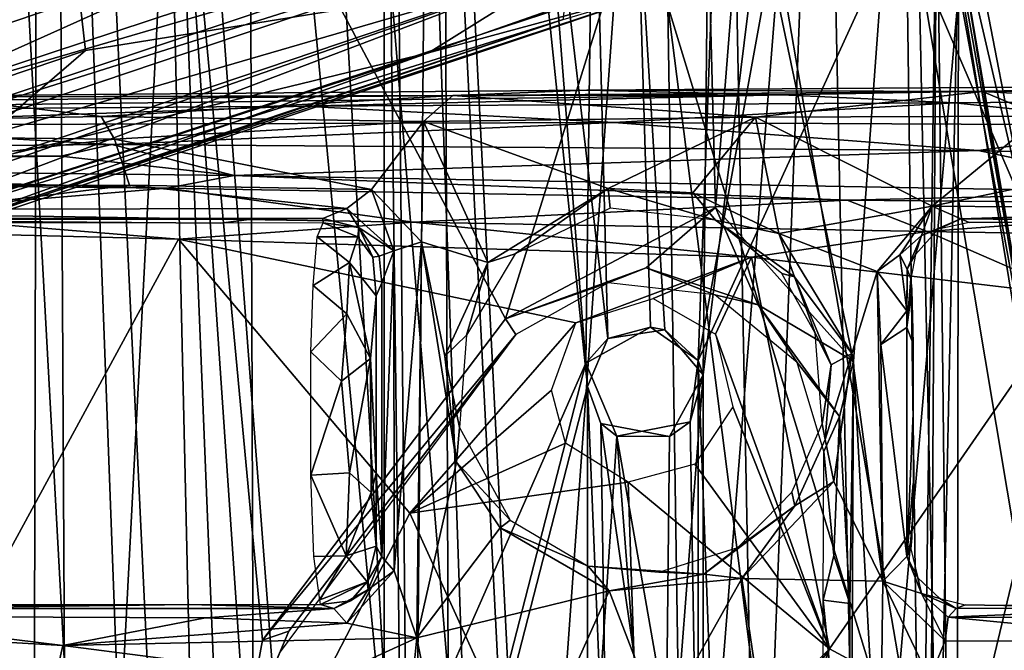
# Model space of a CAD drawing. Header units: millimetres. Extents: x -320 to 320, y -487 to 330.
# Tile 157 of 188: x 184 to 228, y 20 to 48. Entities that reach past the tile are written whole.
import ezdxf

# ---------------------------------------------------------------- set-up
doc = ezdxf.new("R2010")
doc.units = ezdxf.units.MM
doc.layers.add('Layer 01', color=7, linetype='Continuous', true_color=0x000000)

msp = doc.modelspace()

# ---------------------------------------------------------------- linework, layer by layer
at = {"layer": 'Layer 01'}
for points in [[(185.5, 148.573, 353.622), (170.973, -63.67, 351.446), (171.655, 159.283, 351.524)], [(170.973, -63.67, 351.446), (185.5, 148.573, 353.622), (186.899, -114.25, 353.852)], [(202.213, -69.306, 356.382), (186.899, -114.25, 353.852), (185.5, 148.573, 353.622)], [(185.5, 148.573, 353.622), (199.647, 133.273, 355.929), (202.213, -69.306, 356.382)], [(195.768, -155.928, 355.282), (179.344, 143.856, 352.679), (178.717, -198.687, 352.584)], [(179.344, 143.856, 352.679), (195.768, -155.928, 355.282), (189.12, 133.941, 354.199)], [(185.093, 119.94, 404.189), (166.637, 140.423, 401.328), (172.9, -200.819, 402.276)], [(178.262, -192.314, 340.38), (184.016, 139.358, 341.251), (195.189, -159.871, 343.032)], [(184.016, 139.358, 341.251), (194.217, 127.542, 342.873), (195.189, -159.871, 343.032)], [(200.414, 15.213, 356.069), (189.12, 133.941, 354.199), (195.768, -155.928, 355.282)], [(200.414, 15.213, 356.069), (200.418, 118.597, 356.07), (189.12, 133.941, 354.199)], [(202.213, -69.306, 356.382), (199.647, 133.273, 355.929), (214.94, 108.381, 358.62)], [(194.217, 127.542, 342.873), (202.911, 114.586, 344.32), (203.262, 18.501, 344.383)], [(194.217, 127.542, 342.873), (203.262, 18.501, 344.383), (200.491, 16.987, 343.913)], [(195.189, -159.871, 343.032), (194.217, 127.542, 342.873), (200.491, 16.987, 343.913)], [(185.093, 119.94, 404.189), (172.9, -200.819, 402.276), (184.345, -198.372, 404.078)], [(185.093, 119.94, 404.189), (184.345, -198.372, 404.078), (200.017, -194.729, 406.75)], [(185.093, 119.94, 404.189), (200.017, -194.729, 406.75), (202.515, 86.006, 407.186)], [(200.418, 118.597, 356.07), (200.414, 15.213, 356.069), (201.372, 17.993, 356.234)], [(201.372, 17.993, 356.234), (203.904, 18.388, 356.67), (200.418, 118.597, 356.07)], [(200.418, 118.597, 356.07), (205.609, 16.387, 356.964), (209.471, 31.364, 357.648)], [(209.471, 31.364, 357.648), (210.371, 33.492, 357.808), (200.418, 118.597, 356.07)], [(200.418, 118.597, 356.07), (210.371, 33.492, 357.808), (208.563, 104.11, 357.486)], [(203.904, 18.388, 356.67), (205.609, 16.387, 356.964), (200.418, 118.597, 356.07)], [(209.396, 32.394, 345.444), (203.262, 18.501, 344.383), (202.911, 114.586, 344.32)], [(202.911, 114.586, 344.32), (210.26, 100.603, 345.599), (209.396, 32.394, 345.444)], [(214.94, 108.381, 358.62), (217.905, -43.5, 359.183), (202.213, -69.306, 356.382)], [(217.905, -43.5, 359.183), (214.94, 108.381, 358.62), (228.245, 74.838, 361.129)], [(214.608, 31.888, 358.574), (215.213, 88.846, 358.685), (208.563, 104.11, 357.486), (212.903, 33.888, 358.264)], [(212.903, 33.888, 358.264), (208.563, 104.11, 357.486), (210.371, 33.492, 357.808)], [(210.26, 100.603, 345.599), (212.263, 34.001, 345.957), (209.396, 32.394, 345.444)], [(210.26, 100.603, 345.599), (216.364, 85.75, 346.697), (214.388, 32.513, 346.334), (212.263, 34.001, 345.957)], [(219.96, 75.099, 359.563), (215.213, 88.846, 358.685), (214.608, 31.888, 358.574)], [(216.754, -193.889, 409.837), (202.515, 86.006, 407.186), (200.017, -194.729, 406.75)], [(202.515, 86.006, 407.186), (216.754, -193.889, 409.837), (213.035, 48.288, 409.14)], [(221.271, 70.401, 347.593), (214.388, 32.513, 346.334), (216.364, 85.75, 346.697)], [(209.708, -189.626, 357.682), (223.206, -79.015, 360.173), (219.96, 75.099, 359.563)], [(219.96, 75.099, 359.563), (214.608, 7.889, 358.574), (209.708, -189.626, 357.682)], [(214.608, 7.889, 358.574), (219.96, 75.099, 359.563), (214.608, 31.888, 358.574)], [(225.978, 51.282, 360.708), (219.96, 75.099, 359.563), (223.206, -79.015, 360.173)], [(217.905, -43.5, 359.183), (228.245, 74.838, 361.129), (237.33, 31.836, 362.933)], [(161.055, 67.017, 94.103), (183.96, 74.151, 90.783), (187.131, 46.303, 91.6), (163.446, 38.334, 94.944)], [(207.084, 49.51, 88.573), (187.131, 46.303, 91.6), (183.96, 74.151, 90.783)], [(221.271, 70.401, 347.593), (225.017, 55.745, 348.299), (214.388, 32.513, 346.334)], [(224.35, 63.148, 343.213), (229.319, 37.498, 344.144), (223.507, 62.53, 342.926)], [(229.319, 37.498, 344.144), (224.35, 63.148, 343.213), (228.434, 58.484, 345.305)], [(205.818, 34.372, 339.749), (191.075, 62.112, 337.28), (214.55, 62.404, 341.27)], [(202.398, 46.198, 97.286), (213.838, 49.304, 89.924), (251.377, 62.248, 86.155), (244.427, 60.962, 93.522)], [(215.156, 39.326, 341.393), (205.818, 34.372, 339.749), (214.55, 62.404, 341.27)], [(216.45, 55.626, 341.629), (215.156, 39.326, 341.393), (214.55, 62.404, 341.27)], [(221.302, 32.484, 342.522), (216.45, 55.626, 341.629), (223.507, 62.53, 342.926)], [(224.771, -30.322, 343.167), (221.302, 32.484, 342.522), (223.507, 62.53, 342.926)], [(229.319, 37.498, 344.144), (230.913, 22.27, 344.339), (223.507, 62.53, 342.926)], [(230.913, 22.27, 344.339), (224.771, -30.322, 343.167), (223.507, 62.53, 342.926)], [(171.34, 61.929, 334.301), (191.075, 62.112, 337.28), (186.279, -29.993, 336.53), (168.653, -29.861, 333.932)], [(191.075, 62.112, 337.28), (193.415, 4.368, 337.678), (186.279, -29.993, 336.53)], [(193.415, 4.368, 337.678), (191.075, 62.112, 337.28), (194.232, 15.916, 337.806)], [(194.999, 20.092, 337.925), (194.232, 15.916, 337.806), (191.075, 62.112, 337.28)], [(205.818, 34.372, 339.749), (194.999, 20.092, 337.925), (191.075, 62.112, 337.28)], [(202.398, 46.198, 97.286), (244.427, 60.962, 93.522), (208.534, 50.029, 106.15)], [(213.035, 48.288, 409.14), (225.077, 8.963, 410.971), (216.752, 57.543, 409.349)], [(224.204, 50.217, 408.91), (216.752, 57.543, 409.349), (225.077, 8.963, 410.971)], [(221.543, -158.401, 347.647), (214.388, 32.513, 346.334), (225.017, 55.745, 348.299), (223.173, -80.82, 347.954)], [(225.017, 55.745, 348.299), (224.154, -78.131, 348.143), (223.173, -80.82, 347.954)], [(226.515, -78.722, 348.592), (224.154, -78.131, 348.143), (225.017, 55.745, 348.299)], [(226.938, -80.314, 348.668), (226.515, -78.722, 348.592), (225.017, 55.745, 348.299), (233.343, 4.801, 349.916)], [(233.343, 4.801, 349.916), (225.017, 55.745, 348.299), (230.103, 27.189, 349.276)], [(225.017, 55.745, 348.299), (225.978, 51.282, 360.708), (230.103, 27.189, 349.276)], [(221.302, 32.484, 342.522), (215.156, 39.326, 341.393), (216.45, 55.626, 341.629)], [(178.308, 43.796, 124.901), (208.803, 52.708, 115.957), (210.243, 54.326, 116.885)], [(210.243, 54.326, 116.885), (195.462, 51.507, 121.736), (178.308, 43.796, 124.901)], [(168.223, 38.307, 123.764), (211.118, 52.78, 113.759), (175.309, 41.49, 124.152)], [(211.118, 52.78, 113.759), (168.223, 38.307, 123.764), (208.534, 50.029, 106.15)], [(175.309, 41.49, 124.152), (211.118, 52.78, 113.759), (208.803, 52.708, 115.957)], [(178.308, 43.796, 124.901), (175.309, 41.49, 124.152), (208.803, 52.708, 115.957)], [(181.806, 52.6, 126.214), (177.312, 45.359, 126.082), (195.462, 51.507, 121.736)], [(195.462, 51.507, 121.736), (177.312, 45.359, 126.082), (178.308, 43.796, 124.901)], [(225.978, 51.282, 360.708), (223.206, -79.015, 360.173), (225.81, -78.167, 360.675)], [(226.9, -80, 360.88), (232.002, 14.843, 361.883), (225.978, 51.282, 360.708), (225.81, -78.167, 360.675)], [(232.002, 14.843, 361.883), (230.103, 27.189, 349.276), (225.978, 51.282, 360.708)], [(229.022, 51.094, 406.483), (224.204, 50.217, 408.91), (232.559, 30.806, 407.185)], [(208.534, 50.029, 106.15), (168.223, 38.307, 123.764), (183.935, 41.715, 110.943)], [(202.398, 46.198, 97.286), (208.534, 50.029, 106.15), (183.935, 41.715, 110.943)], [(224.204, 50.217, 408.91), (225.077, 8.963, 410.971), (228.639, 23.839, 409.791)], [(232.559, 30.806, 407.185), (224.204, 50.217, 408.91), (228.639, 23.839, 409.791)], [(213.838, 49.304, 89.924), (177.654, 37.363, 97.25), (144.179, 25.997, 99.909)], [(208.38, 47.68, 89.675), (213.838, 49.304, 89.924), (144.179, 25.997, 99.909)], [(179.778, 40.002, 92.856), (207.084, 49.51, 88.573), (173.752, 36.88, 94.097)], [(208.422, 48.22, 88.894), (173.752, 36.88, 94.097), (207.084, 49.51, 88.573)], [(177.654, 37.363, 97.25), (213.838, 49.304, 89.924), (202.398, 46.198, 97.286)], [(187.131, 46.303, 91.6), (207.084, 49.51, 88.573), (179.778, 40.002, 92.856)], [(208.38, 47.68, 89.675), (173.752, 36.88, 94.097), (208.422, 48.22, 88.894)], [(213.035, 48.288, 409.14), (216.754, -193.889, 409.837), (223.632, -34.791, 411.191)], [(225.077, 8.963, 410.971), (213.035, 48.288, 409.14), (223.632, -34.791, 411.191)], [(144.179, 25.997, 99.909), (162.587, 32.363, 96.406), (208.38, 47.68, 89.675)], [(162.587, 32.363, 96.406), (173.752, 36.88, 94.097), (208.38, 47.68, 89.675)], [(183.935, 41.715, 110.943), (159.182, 32.106, 107.378), (202.398, 46.198, 97.286)], [(202.398, 46.198, 97.286), (159.182, 32.106, 107.378), (177.654, 37.363, 97.25)], [(163.446, 38.334, 94.944), (187.131, 46.303, 91.6), (179.778, 40.002, 92.856)], [(227.043, 44.474, 319.242), (209.437, 44.542, 316.204), (242.045, 44.754, 324.801)], [(209.437, 44.542, 316.204), (218.095, 44.327, 320.208), (242.045, 44.754, 324.801)], [(248.285, 44.185, 330.664), (242.045, 44.754, 324.801), (218.095, 44.327, 320.208), (225.796, 43.969, 324.923)], [(242.045, 44.754, 324.801), (245.66, 44.541, 325), (227.043, 44.474, 319.242)], [(196.796, 43.831, 319.5), (218.095, 44.327, 320.208), (148.774, 43.453, 312.254)], [(172.358, 44.217, 310.601), (148.774, 43.453, 312.254), (218.095, 44.327, 320.208)], [(172.358, 44.217, 310.601), (209.437, 44.542, 316.204), (203.481, 44.294, 314.038)], [(172.358, 44.217, 310.601), (218.095, 44.327, 320.208), (209.437, 44.542, 316.204)], [(181.648, 44.092, 310.634), (172.358, 44.217, 310.601), (203.481, 44.294, 314.038)], [(181.648, 44.092, 310.634), (203.481, 44.294, 314.038), (187.82, 43.362, 310.669)], [(203.481, 44.294, 314.038), (202.173, 43.139, 312.753), (187.82, 43.362, 310.669)], [(196.796, 43.831, 319.5), (225.796, 43.969, 324.923), (218.095, 44.327, 320.208)], [(203.481, 44.294, 314.038), (216.941, 43.34, 315.769), (202.173, 43.139, 312.753)], [(203.481, 44.294, 314.038), (209.437, 44.542, 316.204), (227.043, 44.474, 319.242)], [(203.481, 44.294, 314.038), (227.043, 44.474, 319.242), (216.941, 43.34, 315.769)], [(227.043, 44.474, 319.242), (229.664, 43.375, 318.938), (216.941, 43.34, 315.769)], [(227.043, 44.474, 319.242), (245.66, 44.541, 325), (244.181, 43.534, 323.384)], [(227.043, 44.474, 319.242), (244.181, 43.534, 323.384), (229.664, 43.375, 318.938)], [(173.085, 42.975, 321.557), (196.796, 43.831, 319.5), (148.774, 43.453, 312.254)], [(181.648, 44.092, 310.634), (187.82, 43.362, 310.669), (153.839, 42.74, 306.459)], [(173.085, 42.975, 321.557), (210.654, 43.093, 327.224), (196.796, 43.831, 319.5)], [(210.654, 43.093, 327.224), (225.796, 43.969, 324.923), (196.796, 43.831, 319.5)], [(210.654, 43.093, 327.224), (235.373, 42.982, 332.575), (225.796, 43.969, 324.923)], [(248.285, 44.185, 330.664), (225.796, 43.969, 324.923), (235.373, 42.982, 332.575)], [(188.42, 42.352, 310.466), (153.839, 42.74, 306.459), (187.82, 43.362, 310.669)], [(173.085, 42.975, 321.557), (153.929, 41.822, 325.707), (188.292, 42.123, 328.983)], [(188.292, 42.123, 328.983), (210.654, 43.093, 327.224), (173.085, 42.975, 321.557)], [(202.173, 43.139, 312.753), (188.42, 42.352, 310.466), (187.82, 43.362, 310.669)], [(188.292, 42.123, 328.983), (226.852, 41.851, 335.439), (210.654, 43.093, 327.224)], [(199.854, 40.12, 312.35), (188.42, 42.352, 310.466), (202.173, 43.139, 312.753)], [(199.854, 40.12, 312.35), (202.173, 43.139, 312.753), (202.077, 37.793, 312.775)], [(205.031, 36.873, 313.321), (202.077, 37.793, 312.775), (202.173, 43.139, 312.753)], [(202.173, 43.139, 312.753), (216.941, 43.34, 315.769), (210.388, 40.166, 314.331)], [(205.031, 36.873, 313.321), (202.173, 43.139, 312.753), (210.388, 40.166, 314.331)], [(210.388, 40.166, 314.331), (216.941, 43.34, 315.769), (214.154, 39.97, 315.108)], [(226.852, 41.851, 335.439), (235.373, 42.982, 332.575), (210.654, 43.093, 327.224)], [(216.941, 43.34, 315.769), (217.977, 38.162, 315.955), (214.154, 39.97, 315.108)], [(216.941, 43.34, 315.769), (229.664, 43.375, 318.938), (224.805, 39.374, 317.627)], [(216.941, 43.34, 315.769), (224.805, 39.374, 317.627), (217.977, 38.162, 315.955)], [(229.479, 40.359, 318.738), (224.805, 39.374, 317.627), (229.664, 43.375, 318.938)], [(226.852, 41.851, 335.439), (244.865, 41.34, 340.999), (235.373, 42.982, 332.575)], [(153.839, 42.74, 306.459), (188.42, 42.352, 310.466), (170.59, 40.281, 308.347)], [(186.031, 41.604, 331.08), (188.292, 42.123, 328.983), (153.929, 41.822, 325.707)], [(188.42, 42.352, 310.466), (189.083, 40.318, 310.635), (170.59, 40.281, 308.347)], [(188.292, 42.123, 328.983), (186.031, 41.604, 331.08), (193.749, 40.74, 335.127)], [(188.292, 42.123, 328.983), (193.749, 40.74, 335.127), (226.852, 41.851, 335.439)], [(189.083, 40.318, 310.635), (188.42, 42.352, 310.466), (199.854, 40.12, 312.35)], [(153.929, 41.822, 325.707), (153.947, 41.187, 329.325), (186.031, 41.604, 331.08)], [(226.852, 41.851, 335.439), (193.749, 40.74, 335.127), (235.7, 39.986, 342.848)], [(235.7, 39.986, 342.848), (244.865, 41.34, 340.999), (226.852, 41.851, 335.439)], [(153.947, 41.187, 329.325), (193.749, 40.74, 335.127), (186.031, 41.604, 331.08)], [(153.947, 41.187, 329.325), (156.073, 40.547, 330.698), (190.761, 40.174, 335.639)], [(190.761, 40.174, 335.639), (193.749, 40.74, 335.127), (153.947, 41.187, 329.325)], [(156.073, 40.547, 330.698), (177.254, 39.055, 334.08), (190.761, 40.174, 335.639)], [(189.083, 40.318, 310.635), (180.346, 39.242, 309.945), (170.59, 40.281, 308.347)], [(189.083, 40.318, 310.635), (198.763, 39.284, 312.477), (180.346, 39.242, 309.945)], [(198.763, 39.284, 312.477), (189.083, 40.318, 310.635), (199.854, 40.12, 312.35)], [(193.749, 40.74, 335.127), (190.761, 40.174, 335.639), (221.021, 39.64, 340.922)], [(221.021, 39.64, 340.922), (235.7, 39.986, 342.848), (193.749, 40.74, 335.127)], [(229.479, 40.359, 318.738), (240.06, 39.265, 322.34), (224.805, 39.374, 317.627)], [(177.254, 39.055, 334.08), (201.706, 38.668, 337.938), (190.761, 40.174, 335.639)], [(201.706, 38.668, 337.938), (221.021, 39.64, 340.922), (190.761, 40.174, 335.639)], [(200.845, 37.402, 313.061), (198.763, 39.284, 312.477), (199.854, 40.12, 312.35)], [(202.077, 37.793, 312.775), (200.845, 37.402, 313.061), (199.854, 40.12, 312.35)], [(206.245, 37.258, 314.357), (205.031, 36.873, 313.321), (210.388, 40.166, 314.331)], [(210.478, 39.294, 315.181), (206.245, 37.258, 314.357), (210.388, 40.166, 314.331)], [(215.17, 38.754, 316.228), (210.478, 39.294, 315.181), (210.388, 40.166, 314.331)], [(215.17, 38.754, 316.228), (210.388, 40.166, 314.331), (214.154, 39.97, 315.108)], [(215.17, 38.754, 316.228), (214.154, 39.97, 315.108), (217.977, 38.162, 315.955)], [(240.86, 39.463, 344.813), (235.7, 39.986, 342.848), (221.021, 39.64, 340.922)], [(201.706, 38.668, 337.938), (224.578, 38.254, 342.073), (221.021, 39.64, 340.922)], [(224.578, 38.254, 342.073), (240.86, 39.463, 344.813), (221.021, 39.64, 340.922)], [(240.044, 37.987, 345.236), (240.86, 39.463, 344.813), (224.578, 38.254, 342.073)], [(177.254, 39.055, 334.08), (171.408, 38.41, 333.248), (191.269, 37.918, 336.197)], [(198.763, 39.284, 312.477), (197.687, 38.83, 313.428), (174.767, 38.825, 310.24), (180.346, 39.242, 309.945)], [(177.254, 39.055, 334.08), (191.269, 37.918, 336.197), (201.706, 38.668, 337.938)], [(199.292, 38.435, 313.884), (197.687, 38.83, 313.428), (198.763, 39.284, 312.477)], [(200.845, 37.402, 313.061), (199.292, 38.435, 313.884), (198.763, 39.284, 312.477)], [(215.156, 39.326, 341.393), (212.077, 36.642, 340.872), (205.818, 34.372, 339.749)], [(212.077, 36.642, 340.872), (215.156, 39.326, 341.393), (217.061, 34.994, 341.823)], [(217.061, 34.994, 341.823), (215.156, 39.326, 341.393), (221.302, 32.484, 342.522)], [(217.977, 38.162, 315.955), (224.805, 39.374, 317.627), (222.358, 36.482, 316.956)], [(224.805, 39.374, 317.627), (223.372, 37.217, 317.411), (222.358, 36.482, 316.956)], [(224.326, 38.076, 318.406), (223.372, 37.217, 317.411), (224.805, 39.374, 317.627)], [(226.075, 38.811, 319.369), (224.326, 38.076, 318.406), (224.805, 39.374, 317.627)], [(224.805, 39.374, 317.627), (240.06, 39.265, 322.34), (226.075, 38.811, 319.369)], [(249.534, 38.784, 326.542), (226.075, 38.811, 319.369), (240.06, 39.265, 322.34)], [(169.347, 38.807, 310.323), (193.133, 38.632, 323.869), (152.71, 38.633, 318.241)], [(169.347, 38.807, 310.323), (174.767, 38.825, 310.24), (194.528, 38.807, 314.136)], [(169.347, 38.807, 310.323), (194.528, 38.807, 314.136), (193.133, 38.632, 323.869)], [(194.528, 38.807, 314.136), (174.767, 38.825, 310.24), (197.687, 38.83, 313.428)], [(201.706, 38.668, 337.938), (191.269, 37.918, 336.197), (216.77, 37.116, 340.592)], [(197.687, 38.83, 313.428), (197.71, 38.633, 324.641), (193.133, 38.632, 323.869), (194.528, 38.807, 314.136)], [(199.24, 38.011, 325.808), (197.431, 38.014, 327.72), (197.71, 38.633, 324.641)], [(197.71, 38.633, 324.641), (197.687, 38.83, 313.428), (199.292, 38.435, 313.884)], [(197.71, 38.633, 324.641), (199.292, 38.435, 313.884), (199.24, 38.011, 325.808)], [(201.706, 38.668, 337.938), (216.77, 37.116, 340.592), (224.578, 38.254, 342.073)], [(218.676, 36.233, 316.459), (215.17, 38.754, 316.228), (217.977, 38.162, 315.955)], [(215.17, 38.754, 316.228), (218.676, 36.233, 316.459), (218.112, 36.381, 317.165)], [(224.326, 38.076, 318.406), (226.075, 38.811, 319.369), (225.067, 38.351, 328.758)], [(226.075, 38.811, 319.369), (226.452, 38.652, 328.723), (225.067, 38.351, 328.758)], [(226.452, 38.652, 328.723), (226.075, 38.811, 319.369), (241.89, 38.649, 332.009)], [(241.89, 38.649, 332.009), (226.075, 38.811, 319.369), (249.534, 38.784, 326.542)], [(180.483, 18.088, 334.509), (191.269, 37.918, 336.197), (171.408, 38.41, 333.248)], [(199.292, 38.435, 313.884), (199.913, 37.106, 325.695), (199.24, 38.011, 325.808)], [(199.292, 38.435, 313.884), (200.845, 37.402, 313.061), (200.199, 37.158, 314.168)], [(199.292, 38.435, 313.884), (200.199, 37.158, 314.168), (199.913, 37.106, 325.695)], [(216.77, 37.116, 340.592), (231.121, 35.411, 343.347), (224.578, 38.254, 342.073)], [(222.358, 36.482, 316.956), (221.235, 32.837, 316.732), (217.977, 38.162, 315.955)], [(221.235, 32.837, 316.732), (218.676, 36.233, 316.459), (217.977, 38.162, 315.955)], [(224.326, 38.076, 318.406), (225.067, 38.351, 328.758), (224.065, 37.238, 328.753)], [(224.578, 38.254, 342.073), (231.121, 35.411, 343.347), (240.044, 37.987, 345.236)], [(195.465, 13.931, 336.79), (201.562, 25.727, 337.771), (191.269, 37.918, 336.197), (180.483, 18.088, 334.509)], [(201.562, 25.727, 337.771), (208.944, 34.188, 339.128), (191.269, 37.918, 336.197)], [(208.944, 34.188, 339.128), (216.77, 37.116, 340.592), (191.269, 37.918, 336.197)], [(197.431, 38.014, 327.72), (198.875, 36.869, 329.02), (197.261, 35.856, 330.403)], [(199.24, 38.011, 325.808), (198.875, 36.869, 329.02), (197.431, 38.014, 327.72)], [(200.065, 35.395, 328.482), (198.875, 36.869, 329.02), (199.24, 38.011, 325.808), (199.913, 37.106, 325.695)], [(202.077, 37.793, 312.775), (200.863, 23.17, 313.33), (200.845, 37.402, 313.061)], [(201.867, 20.191, 313.098), (200.863, 23.17, 313.33), (202.077, 37.793, 312.775)], [(201.867, 20.191, 313.098), (202.077, 37.793, 312.775), (203.634, 28.004, 313.235)], [(202.077, 37.793, 312.775), (203.121, 32.709, 313.04), (203.634, 28.004, 313.235)], [(202.077, 37.793, 312.775), (205.031, 36.873, 313.321), (203.121, 32.709, 313.04)], [(223.372, 37.217, 317.411), (224.326, 38.076, 318.406), (223.689, 36.583, 318.477)], [(223.689, 36.583, 318.477), (224.326, 38.076, 318.406), (224.065, 37.238, 328.753)], [(200.199, 37.158, 314.168), (200.845, 37.402, 313.061), (200.321, 35.978, 314.274)], [(200.845, 37.402, 313.061), (200.863, 23.17, 313.33), (200.316, 23.792, 314.519)], [(200.845, 37.402, 313.061), (200.316, 23.792, 314.519), (200.321, 35.978, 314.274)], [(205.031, 36.873, 313.321), (206.245, 37.258, 314.357), (204.08, 33.64, 313.931)], [(197.261, 35.856, 330.403), (198.875, 36.869, 329.02), (198.76, 34.588, 330.958)], [(198.875, 36.869, 329.02), (199.814, 32.61, 330.704), (198.76, 34.588, 330.958)], [(198.875, 36.869, 329.02), (200.065, 35.395, 328.482), (199.814, 32.61, 330.704)], [(200.065, 35.395, 328.482), (199.913, 37.106, 325.695), (200.199, 37.158, 314.168), (200.321, 35.978, 314.274)], [(205.031, 36.873, 313.321), (204.08, 33.64, 313.931), (203.121, 32.709, 313.04)], [(212.396, 35.272, 339.769), (216.77, 37.116, 340.592), (208.944, 34.188, 339.128)], [(215.166, 33.69, 340.248), (216.77, 37.116, 340.592), (212.396, 35.272, 339.769)], [(220.232, 19.704, 341.074), (216.77, 37.116, 340.592), (215.166, 33.69, 340.248)], [(220.232, 19.704, 341.074), (231.121, 35.411, 343.347), (216.77, 37.116, 340.592)], [(222.358, 36.482, 316.956), (223.372, 37.217, 317.411), (223.679, 34.73, 318.458)], [(223.679, 34.73, 318.458), (223.372, 37.217, 317.411), (223.689, 36.583, 318.477)], [(224.065, 37.238, 328.753), (223.858, 36.152, 328.74), (223.689, 36.583, 318.477)], [(205.818, 34.372, 339.749), (212.077, 36.642, 340.872), (210.391, 35.975, 341.497)], [(210.391, 35.975, 341.497), (212.077, 36.642, 340.872), (215.134, 35.432, 342.447)], [(217.061, 34.994, 341.823), (215.134, 35.432, 342.447), (212.077, 36.642, 340.872)], [(219.591, 33.735, 317.553), (218.112, 36.381, 317.165), (218.676, 36.233, 316.459)], [(221.235, 32.837, 316.732), (222.358, 36.482, 316.956), (222.613, 22.706, 317.142)], [(222.613, 22.706, 317.142), (222.358, 36.482, 316.956), (222.523, 33.224, 317.023)], [(223.679, 34.73, 318.458), (222.523, 33.224, 317.023), (222.358, 36.482, 316.956)], [(223.689, 36.583, 318.477), (223.682, 33.984, 318.515), (223.679, 34.73, 318.458)], [(223.858, 36.152, 328.74), (223.682, 33.984, 318.515), (223.689, 36.583, 318.477)], [(200.321, 35.978, 314.274), (200.316, 23.792, 314.519), (200.057, 27.493, 329.355), (200.065, 35.395, 328.482)], [(205.818, 34.372, 339.749), (210.391, 35.975, 341.497), (206.28, 33.682, 340.666)], [(221.235, 32.837, 316.732), (220.312, 32.323, 316.832), (218.676, 36.233, 316.459)], [(220.312, 32.323, 316.832), (219.591, 33.735, 317.553), (218.676, 36.233, 316.459)], [(223.901, 35.669, 331.195), (223.682, 33.984, 318.515), (223.858, 36.152, 328.74)], [(197.261, 35.856, 330.403), (198.76, 34.588, 330.958), (197.16, 32.91, 331.922)], [(223.682, 33.984, 318.515), (223.901, 35.669, 331.195), (223.952, 33.259, 334.042)], [(200.057, 27.493, 329.355), (199.814, 32.61, 330.704), (200.065, 35.395, 328.482)], [(218.79, 32.431, 343.201), (215.134, 35.432, 342.447), (217.061, 34.994, 341.823)], [(230.469, 14.202, 343.155), (231.121, 35.411, 343.347), (220.232, 19.704, 341.074)], [(217.061, 34.994, 341.823), (220.677, 30.035, 342.465), (218.79, 32.431, 343.201)], [(221.302, 32.484, 342.522), (220.677, 30.035, 342.465), (217.061, 34.994, 341.823)], [(223.679, 34.73, 318.458), (223.682, 33.984, 318.515), (222.523, 33.224, 317.023)], [(194.999, 20.092, 337.925), (205.818, 34.372, 339.749), (206.28, 33.682, 340.666)], [(198.76, 34.588, 330.958), (198.523, 31.604, 331.971), (197.16, 32.91, 331.922)], [(198.76, 34.588, 330.958), (199.814, 32.61, 330.704), (198.523, 31.604, 331.971)], [(207.86, 31.2, 338.907), (208.944, 34.188, 339.128), (201.562, 25.727, 337.771)], [(210.371, 33.492, 357.808), (209.396, 32.394, 345.444), (212.263, 34.001, 345.957)], [(212.903, 33.888, 358.264), (210.371, 33.492, 357.808), (212.263, 34.001, 345.957)], [(214.388, 32.513, 346.334), (212.903, 33.888, 358.264), (212.263, 34.001, 345.957)], [(214.388, 32.513, 346.334), (214.608, 31.888, 358.574), (212.903, 33.888, 358.264)], [(223.682, 33.984, 318.515), (223.675, 23.807, 318.51), (222.523, 33.224, 317.023)], [(223.952, 33.259, 334.042), (223.965, 30.169, 334.809), (223.675, 23.807, 318.51), (223.682, 33.984, 318.515)], [(194.999, 20.092, 337.925), (206.28, 33.682, 340.666), (196.175, 20.494, 338.326)], [(206.28, 33.682, 340.666), (195.785, 19.571, 338.902), (196.175, 20.494, 338.326)], [(203.776, 29.545, 314.017), (203.121, 32.709, 313.04), (204.08, 33.64, 313.931)], [(209.396, 32.394, 345.444), (210.371, 33.492, 357.808), (209.471, 31.364, 357.648)], [(215.928, 30.464, 340.347), (220.232, 19.704, 341.074), (215.166, 33.69, 340.248)], [(220.312, 32.323, 316.832), (219.914, 29.705, 317.669), (219.591, 33.735, 317.553)], [(198.523, 31.604, 331.971), (197.156, 27.423, 331.924), (197.16, 32.91, 331.922)], [(222.523, 33.224, 317.023), (223.675, 23.807, 318.51), (222.613, 22.706, 317.142)], [(199.814, 32.61, 330.704), (198.871, 27.528, 331.567), (198.523, 31.604, 331.971)], [(198.871, 27.528, 331.567), (199.814, 32.61, 330.704), (199.843, 26.651, 330.153)], [(199.843, 26.651, 330.153), (199.814, 32.61, 330.704), (200.057, 27.493, 329.355)], [(203.634, 28.004, 313.235), (203.121, 32.709, 313.04), (203.776, 29.545, 314.017)], [(214.386, 8.515, 346.338), (214.029, 29.79, 346.285), (214.388, 32.513, 346.334)], [(214.388, 32.513, 346.334), (214.029, 29.79, 346.285), (214.608, 31.888, 358.574)], [(214.388, 32.513, 346.334), (221.543, -158.401, 347.647), (214.386, 8.515, 346.338)], [(218.79, 32.431, 343.201), (220.677, 30.035, 342.465), (219.978, 28.479, 343.411)], [(220.429, 27.141, 316.587), (220.045, 29.004, 316.746), (221.235, 32.837, 316.732)], [(220.312, 32.323, 316.832), (221.235, 32.837, 316.732), (220.045, 29.004, 316.746)], [(222.613, 22.706, 317.142), (220.429, 27.141, 316.587), (221.235, 32.837, 316.732)], [(220.677, 30.035, 342.465), (221.302, 32.484, 342.522), (221.142, 21.714, 342.493)], [(221.154, 0.177, 342.492), (221.142, 21.714, 342.493), (221.302, 32.484, 342.522)], [(224.771, -30.322, 343.167), (221.154, 0.177, 342.492), (221.302, 32.484, 342.522)], [(209.396, 32.394, 345.444), (205.411, 16.979, 344.753), (203.262, 18.501, 344.383)], [(209.396, 8.394, 345.444), (205.411, 16.979, 344.753), (209.396, 32.394, 345.444), (210.776, 29.159, 345.69)], [(209.396, 32.394, 345.444), (209.471, 31.364, 357.648), (210.063, 29.716, 357.745), (210.776, 29.159, 345.69)], [(219.914, 29.705, 317.669), (220.312, 32.323, 316.832), (220.045, 29.004, 316.746)], [(198.871, 27.528, 331.567), (197.156, 27.423, 331.924), (198.523, 31.604, 331.971)], [(212.903, 9.888, 358.264), (214.608, 7.889, 358.574), (214.608, 31.888, 358.574)], [(212.903, 9.888, 358.264), (214.608, 31.888, 358.574), (213.116, 29.135, 358.309)], [(214.029, 29.79, 346.285), (213.116, 29.135, 358.309), (214.608, 31.888, 358.574)], [(237.33, 31.836, 362.933), (241.22, -186.422, 363.743), (228.922, -189.891, 361.266), (217.905, -43.5, 359.183)], [(207.86, 31.2, 338.907), (201.562, 25.727, 337.771), (208.49, 28.84, 338.993)], [(209.471, 31.364, 357.648), (205.609, 16.387, 356.964), (209.471, 7.364, 357.648)], [(210.371, 9.492, 357.805), (209.471, 31.364, 357.648), (209.471, 7.364, 357.648)], [(209.471, 31.364, 357.648), (210.371, 9.492, 357.805), (210.063, 29.716, 357.745)], [(220.232, 19.704, 341.074), (215.928, 30.464, 340.347), (214.25, 27.91, 340.015)], [(219.978, 28.479, 343.411), (220.677, 30.035, 342.465), (220.425, 23.849, 342.61)], [(220.677, 30.035, 342.465), (221.142, 21.714, 342.493), (220.425, 23.849, 342.61)], [(223.675, 23.807, 318.51), (223.965, 30.169, 334.809), (223.953, 27.059, 334.054)], [(203.776, 29.545, 314.017), (206.021, 25.42, 314.595), (203.634, 28.004, 313.235)], [(210.063, 29.716, 357.745), (210.371, 9.492, 357.805), (212.903, 9.888, 358.264)], [(213.116, 29.135, 358.309), (210.063, 29.716, 357.745), (212.903, 9.888, 358.264)], [(210.776, 29.159, 345.69), (210.063, 29.716, 357.745), (213.116, 29.135, 358.309)], [(210.776, 29.159, 345.69), (214.029, 29.79, 346.285), (214.386, 8.515, 346.338)], [(214.029, 29.79, 346.285), (210.776, 29.159, 345.69), (213.116, 29.135, 358.309)], [(218.696, 26.064, 316.46), (218.554, 26.67, 317.358), (219.914, 29.705, 317.669), (220.045, 29.004, 316.746)], [(209.396, 8.394, 345.444), (210.776, 29.159, 345.69), (212.263, 10.001, 345.959)], [(214.386, 8.515, 346.338), (212.263, 10.001, 345.959), (210.776, 29.159, 345.69)], [(220.429, 27.141, 316.587), (218.696, 26.064, 316.46), (220.045, 29.004, 316.746)], [(208.49, 28.84, 338.993), (201.562, 25.727, 337.771), (211.274, 27.106, 339.465)], [(219.959, 21.865, 343.441), (219.978, 28.479, 343.411), (220.425, 23.849, 342.61)], [(203.634, 28.004, 313.235), (205.585, 25.08, 313.655), (201.867, 20.191, 313.098)], [(205.585, 25.08, 313.655), (203.634, 28.004, 313.235), (206.021, 25.42, 314.595)], [(214.25, 27.91, 340.015), (211.274, 27.106, 339.465), (220.232, 19.704, 341.074)], [(198.722, 23.836, 329.771), (197.156, 27.423, 331.924), (198.871, 27.528, 331.567)], [(197.282, 23.812, 329.93), (197.156, 27.423, 331.924), (198.722, 23.836, 329.771)], [(198.871, 27.528, 331.567), (199.843, 26.651, 330.153), (198.722, 23.836, 329.771)], [(200.057, 27.493, 329.355), (200.06, 24.263, 327.427), (199.843, 26.651, 330.153)], [(200.057, 27.493, 329.355), (200.316, 23.792, 314.519), (200.06, 24.263, 327.427)], [(201.562, 25.727, 337.771), (208.727, 9.974, 339.043), (211.815, 11.204, 339.555), (211.274, 27.106, 339.465)], [(220.232, 19.704, 341.074), (211.274, 27.106, 339.465), (211.815, 11.204, 339.555)], [(220.429, 27.141, 316.587), (222.613, 22.706, 317.142), (216.34, 22.825, 315.761)], [(220.429, 27.141, 316.587), (216.34, 22.825, 315.761), (218.696, 26.064, 316.46)], [(223.903, 24.636, 331.197), (223.675, 23.807, 318.51), (223.953, 27.059, 334.054)], [(198.722, 23.836, 329.771), (199.843, 26.651, 330.153), (200.06, 24.263, 327.427)], [(218.554, 26.67, 317.358), (218.696, 26.064, 316.46), (216.151, 24.209, 316.818)], [(216.34, 22.825, 315.761), (214.637, 23.026, 315.612), (218.696, 26.064, 316.46)], [(214.637, 23.026, 315.612), (216.151, 24.209, 316.818), (218.696, 26.064, 316.46)], [(201.562, 25.727, 337.771), (195.465, 13.931, 336.79), (208.727, 9.974, 339.043)], [(206.021, 25.42, 314.595), (209.495, 23.37, 315.351), (205.585, 25.08, 313.655)], [(205.585, 25.08, 313.655), (210.429, 22.283, 314.581), (201.867, 20.191, 313.098)], [(209.495, 23.37, 315.351), (210.429, 22.283, 314.581), (205.585, 25.08, 313.655)], [(223.86, 24.148, 328.74), (223.675, 23.807, 318.51), (223.903, 24.636, 331.197)], [(198.722, 23.836, 329.771), (200.06, 24.263, 327.427), (199.661, 22.679, 325.706)], [(200.316, 23.792, 314.519), (199.661, 22.679, 325.706), (200.06, 24.263, 327.427)], [(214.637, 23.026, 315.612), (212.635, 23.105, 316.035), (216.151, 24.209, 316.818)], [(223.675, 23.807, 318.51), (223.86, 24.148, 328.74), (224.166, 22.856, 328.759)], [(197.282, 23.812, 329.93), (198.722, 23.836, 329.771), (197.552, 21.887, 326.618)], [(198.722, 23.836, 329.771), (199.661, 22.679, 325.706), (197.552, 21.887, 326.618)], [(199.661, 22.679, 325.706), (200.316, 23.792, 314.519), (199.71, 22.336, 314.482)], [(200.863, 23.17, 313.33), (199.71, 22.336, 314.482), (200.316, 23.792, 314.519)], [(219.959, 21.865, 343.441), (220.425, 23.849, 342.61), (221.142, 21.714, 342.493)], [(223.675, 23.807, 318.51), (224.337, 22.16, 318.041), (222.613, 22.706, 317.142)], [(224.337, 22.16, 318.041), (223.675, 23.807, 318.51), (224.166, 22.856, 328.759)], [(228.639, 23.839, 409.791), (225.077, 8.963, 410.971), (232.268, -2.197, 410.523)], [(209.495, 23.37, 315.351), (214.637, 23.026, 315.612), (210.429, 22.283, 314.581)], [(212.635, 23.105, 316.035), (214.637, 23.026, 315.612), (209.495, 23.37, 315.351)], [(200.863, 23.17, 313.33), (201.867, 20.191, 313.098), (198.752, 20.848, 312.84)], [(198.752, 20.848, 312.84), (199.71, 22.336, 314.482), (200.863, 23.17, 313.33)], [(216.34, 22.825, 315.761), (210.429, 22.283, 314.581), (214.637, 23.026, 315.612)], [(210.429, 22.283, 314.581), (216.34, 22.825, 315.761), (212.707, 16.37, 315.177)], [(216.34, 22.825, 315.761), (217.688, 13.66, 316.31), (212.707, 16.37, 315.177)], [(216.34, 22.825, 315.761), (222.613, 22.706, 317.142), (222.51, 14.76, 317.298), (217.688, 13.66, 316.31)], [(224.337, 22.16, 318.041), (224.166, 22.856, 328.759), (225.146, 21.938, 328.758)], [(197.552, 21.887, 326.618), (199.661, 22.679, 325.706), (197.578, 21.666, 324.615)], [(199.661, 22.679, 325.706), (198.918, 21.839, 319.608), (197.578, 21.666, 324.615)], [(199.71, 22.336, 314.482), (198.918, 21.839, 319.608), (199.661, 22.679, 325.706)], [(222.613, 22.706, 317.142), (224.683, 18.37, 317.701), (222.51, 14.76, 317.298)], [(225.378, 20.053, 317.838), (224.683, 18.37, 317.701), (222.613, 22.706, 317.142)], [(224.337, 22.16, 318.041), (225.378, 20.053, 317.838), (222.613, 22.706, 317.142)], [(198.175, 21.489, 313.882), (199.71, 22.336, 314.482), (198.752, 20.848, 312.84)], [(198.918, 21.839, 319.608), (199.71, 22.336, 314.482), (198.175, 21.489, 313.882)], [(203.664, 11.007, 313.687), (201.867, 20.191, 313.098), (210.429, 22.283, 314.581), (206.905, 14.414, 314.176)], [(210.429, 22.283, 314.581), (212.707, 16.37, 315.177), (206.905, 14.414, 314.176)], [(224.337, 22.16, 318.041), (225.515, 21.108, 318.23), (225.378, 20.053, 317.838)], [(224.337, 22.16, 318.041), (225.877, 21.492, 319.507), (225.515, 21.108, 318.23)], [(225.877, 21.492, 319.507), (224.337, 22.16, 318.041), (225.146, 21.938, 328.758)], [(230.913, 22.27, 344.339), (237.155, -30.498, 345.555), (224.771, -30.322, 343.167)], [(225.146, 21.938, 328.758), (226.269, 21.653, 328.701), (225.877, 21.492, 319.507)], [(175.444, 21.581, 316.191), (175.512, 21.67, 321.325), (191.769, 21.67, 323.7)], [(178.323, 21.491, 311.405), (175.444, 21.581, 316.191), (191.769, 21.67, 323.7)], [(175.515, 21.155, 310.04), (178.323, 21.491, 311.405), (198.175, 21.489, 313.882), (192.474, 21.084, 312.167)], [(178.323, 21.491, 311.405), (191.769, 21.67, 323.7), (198.175, 21.489, 313.882)], [(197.578, 21.666, 324.615), (198.175, 21.489, 313.882), (191.769, 21.67, 323.7)], [(192.474, 21.084, 312.167), (198.175, 21.489, 313.882), (198.752, 20.848, 312.84)], [(198.918, 21.839, 319.608), (198.175, 21.489, 313.882), (197.578, 21.666, 324.615)], [(221.141, 10, 342.491), (219.895, 2.367, 343.361), (219.959, 21.865, 343.441)], [(221.141, 10, 342.491), (219.959, 21.865, 343.441), (221.142, 21.714, 342.493)], [(221.142, 21.714, 342.493), (221.154, 0.177, 342.492), (221.141, 10, 342.491)], [(225.515, 21.108, 318.23), (234.858, 21.509, 321.794), (240.063, 21.08, 322.237)], [(234.858, 21.509, 321.794), (225.515, 21.108, 318.23), (225.877, 21.492, 319.507)], [(234.858, 21.509, 321.794), (225.877, 21.492, 319.507), (226.269, 21.653, 328.701)], [(234.858, 21.509, 321.794), (226.269, 21.653, 328.701), (241.227, 21.65, 331.823)], [(174.828, 20.497, 309.555), (175.515, 21.155, 310.04), (186.12, 19.851, 310.82)], [(186.12, 19.851, 310.82), (175.515, 21.155, 310.04), (192.474, 21.084, 312.167)], [(186.12, 19.851, 310.82), (192.474, 21.084, 312.167), (198.752, 20.848, 312.84)], [(225.378, 20.053, 317.838), (225.515, 21.108, 318.23), (236.991, 20.019, 320.886)], [(225.515, 21.108, 318.23), (240.063, 21.08, 322.237), (236.991, 20.019, 320.886)], [(186.12, 19.851, 310.82), (198.752, 20.848, 312.84), (201.867, 20.191, 313.098)], [(174.806, 18.426, 309.558), (174.828, 20.497, 309.555), (186.12, 19.851, 310.82), (185.831, 18.613, 310.866)], [(186.12, 19.851, 310.82), (201.867, 20.191, 313.098), (197.822, 18.345, 312.538)], [(194.232, 15.916, 337.806), (196.175, 20.494, 338.326), (195.785, 19.571, 338.902)], [(194.999, 20.092, 337.925), (196.175, 20.494, 338.326), (194.232, 15.916, 337.806)], [(201.566, 17.084, 313.158), (197.822, 18.345, 312.538), (201.867, 20.191, 313.098)], [(201.867, 20.191, 313.098), (203.664, 11.007, 313.687), (201.566, 17.084, 313.158)], [(197.822, 18.345, 312.538), (185.831, 18.613, 310.866), (186.12, 19.851, 310.82)], [(236.991, 20.019, 320.886), (234.808, 18.559, 320.306), (224.683, 18.37, 317.701), (225.378, 20.053, 317.838)], [(211.815, 11.204, 339.555), (214.097, 10.604, 340), (220.232, 19.704, 341.074)], [(215.916, 8.014, 340.354), (220.232, 19.704, 341.074), (214.097, 10.604, 340)], [(220.232, 19.704, 341.074), (215.237, 4.924, 340.27), (225.703, -1.191, 342.305), (230.469, 14.202, 343.155)], [(215.237, 4.924, 340.27), (220.232, 19.704, 341.074), (215.916, 8.014, 340.354)]]:
    msp.add_3dface(points, dxfattribs=at)

doc.saveas('drawing.dxf')
